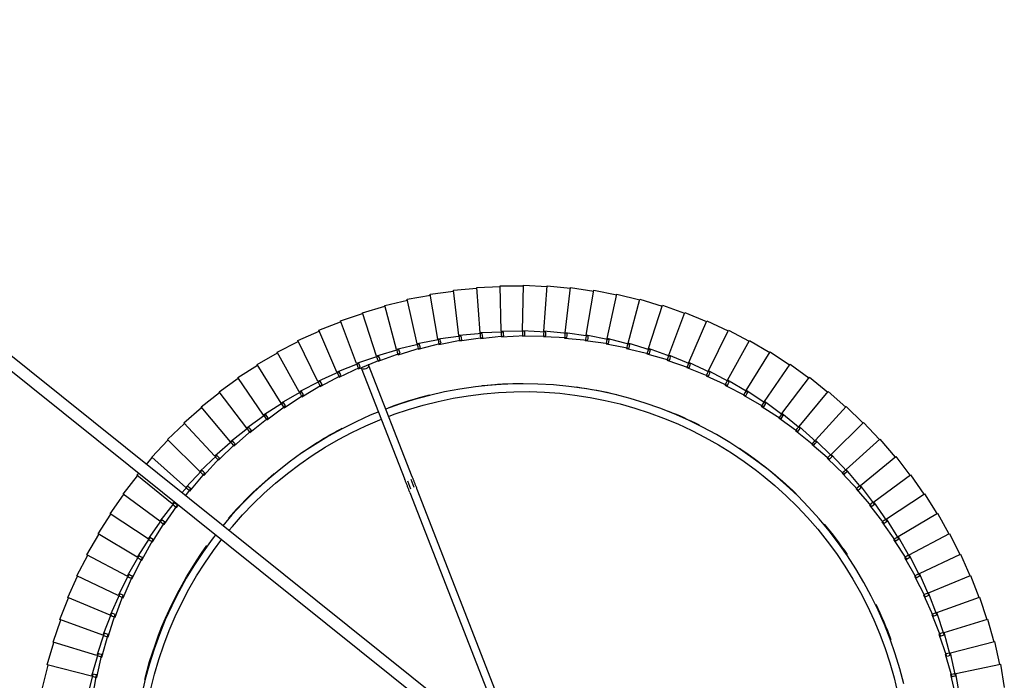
# Model space of a CAD drawing. Header units: millimetres. Extents: x 2868 to 11019, y -1415 to 7989.
# Tile 26 of 83: x 10076 to 10580, y 1189 to 1527. Entities that reach past the tile are written whole.
import ezdxf

# ---------------------------------------------------------------- set-up
doc = ezdxf.new("R2010")
doc.units = ezdxf.units.MM
doc.layers.add('E-LITE-EQPM', color=7, linetype='Continuous', lineweight=20)

# ---------------------------------------------------------------- blocks, each defined once
blk = doc.blocks.new('64314-7L   _Suspended_tensor - 64314-44-7L SAMBA Black_ribbon beige pendant lamp ø450-7L-575794-Planta_PDF Copy 1')
at = {"layer": 'E-LITE-EQPM', "color": 253, "lineweight": 25, "true_color": 0xaaaaaa}
for p, q in [((104.53, 87.61), (572.33, 462.5)), ((576.09, 457.82), (107.79, 82.54)), ((526.85, 324.63), (570.83, 437.49)), ((574.5, 435.88), (530.58, 323.18)), ((364.39, 417.75), (361.6, 429.43)), ((364.34, 429.99), (366.35, 418.15)), ((803.74, 417.95), (806.55, 429.62)), ((808.5, 429.22), (806.48, 417.38)), ((338.74, 424.76), (341.53, 413.08)), ((829.33, 412.68), (831.36, 424.52)), ((363.76, 418.74), (341.15, 412.98)), ((367.11, 407.21), (363.76, 418.74)), ((364.13, 418.83), (365.11, 419.08)), ((365.11, 419.08), (366.46, 419.43)), ((366.46, 419.43), (369.04, 407.7)), ((801.04, 407.52), (804.4, 419.04)), ((804.4, 419.04), (805.37, 418.8)), ((805.37, 418.8), (806.34, 418.55)), ((365.37, 417.95), (364.39, 417.75)), ((366.35, 418.15), (365.37, 417.95)), ((806.34, 418.55), (803.74, 406.82)), ((805.11, 417.66), (803.74, 417.95)), ((806.1, 417.46), (805.11, 417.66)), ((806.48, 417.38), (829.33, 412.68)), ((341.15, 412.98), (344.5, 401.45)), ((366.8, 408.28), (367.76, 408.57)), ((367.76, 408.57), (369.1, 408.98)), ((369.1, 408.98), (372.23, 397.39)), ((797.84, 397.23), (801.75, 408.58)), ((801.75, 408.58), (802.71, 408.29)), ((826.35, 401.03), (828.94, 412.76)), ((366.43, 408.16), (344.12, 401.32)), ((370.32, 396.81), (366.43, 408.16)), ((368.07, 407.45), (367.11, 407.21)), ((369.04, 407.7), (368.07, 407.45)), ((803.66, 407.99), (800.51, 396.41)), ((802.39, 407.17), (801.04, 407.52)), ((803.37, 406.92), (802.39, 407.17)), ((802.71, 408.29), (803.66, 407.99)), ((803.74, 406.82), (826.35, 401.03)), ((344.12, 401.32), (348.02, 389.97)), ((370.91, 398.2), (372.23, 398.67)), ((372.23, 398.67), (375.92, 387.25)), ((822.81, 389.54), (825.96, 401.12)), ((369.6, 397.73), (347.64, 389.82)), ((374.04, 386.57), (369.6, 397.73)), ((369.96, 397.86), (370.91, 398.2)), ((371.28, 397.1), (370.32, 396.81)), ((372.23, 397.39), (371.28, 397.1)), ((794.15, 387.11), (798.6, 398.26)), ((800.48, 397.58), (796.78, 386.16)), ((799.17, 396.82), (797.84, 397.23)), ((798.6, 398.26), (799.54, 397.92)), ((800.14, 396.52), (799.17, 396.82)), ((799.54, 397.92), (800.48, 397.58)), ((800.51, 396.41), (822.81, 389.54)), ((347.64, 389.82), (352.08, 378.67)), ((374.56, 387.99), (375.85, 388.53)), ((375.85, 388.53), (380.08, 377.29)), ((818.72, 378.23), (822.42, 389.65)), ((373.27, 387.45), (351.72, 378.51)), ((378.24, 376.53), (373.27, 387.45)), ((373.63, 387.6), (374.56, 387.99)), ((374.98, 386.91), (374.04, 386.57)), ((375.92, 387.25), (374.98, 386.91)), ((789.98, 377.18), (794.96, 388.1)), ((796.8, 387.33), (792.56, 376.1)), ((795.46, 386.63), (794.15, 387.11)), ((794.96, 388.1), (795.88, 387.72)), ((796.41, 386.29), (795.46, 386.63)), ((795.88, 387.72), (796.8, 387.33)), ((796.78, 386.16), (818.72, 378.23)), ((351.72, 378.51), (356.69, 367.58)), ((378.69, 377.97), (379.95, 378.57)), ((379.95, 378.57), (384.72, 367.55)), ((814.09, 367.13), (818.34, 378.36)), ((377.43, 377.37), (356.33, 367.4)), ((382.92, 366.69), (377.43, 377.37)), ((377.78, 377.54), (378.69, 377.97)), ((379.16, 376.91), (378.24, 376.53)), ((380.08, 377.29), (379.16, 376.91)), ((785.33, 367.46), (790.84, 378.13)), ((792.64, 377.27), (787.86, 366.26)), ((791.27, 376.64), (789.98, 377.18)), ((790.84, 378.13), (791.74, 377.7)), ((792.2, 376.25), (791.27, 376.64)), ((791.74, 377.7), (792.64, 377.27)), ((792.56, 376.1), (814.09, 367.13)), ((383.3, 368.16), (384.53, 368.81)), ((384.53, 368.81), (389.82, 358.04)), ((780.23, 357.97), (786.24, 368.36)), ((786.24, 368.36), (787.12, 367.89)), ((356.33, 367.4), (361.82, 356.72)), ((382.06, 367.5), (361.47, 356.53)), ((388.06, 357.1), (382.06, 367.5)), ((382.41, 367.68), (383.3, 368.16)), ((383.82, 367.12), (382.92, 366.69)), ((384.72, 367.55), (383.82, 367.12)), ((788, 367.42), (782.69, 356.65)), ((786.6, 366.86), (785.33, 367.46)), ((787.51, 366.43), (786.6, 366.86)), ((787.12, 367.89), (788, 367.42)), ((787.86, 366.26), (808.94, 356.26)), ((808.94, 356.26), (813.72, 367.27)), ((387.5, 358.06), (388.37, 358.58)), ((388.37, 358.58), (389.57, 359.29)), ((389.57, 359.29), (395.37, 348.78)), ((774.67, 348.74), (781.18, 358.83)), ((781.18, 358.83), (782.03, 358.32)), ((782.03, 358.32), (782.89, 357.81)), ((361.47, 356.53), (367.47, 346.12)), ((387.17, 357.86), (367.13, 345.91)), ((393.66, 347.76), (387.17, 357.86)), ((388.94, 357.57), (388.06, 357.1)), ((389.82, 358.04), (388.94, 357.57)), ((782.89, 357.81), (777.07, 347.3)), ((781.46, 357.31), (780.23, 357.97)), ((782.35, 356.84), (781.46, 357.31)), ((782.69, 356.65), (803.27, 345.65)), ((803.27, 345.65), (808.58, 356.42)), ((392.73, 348.48), (373.29, 335.58)), ((399.7, 338.7), (392.73, 348.48)), ((393.06, 348.69), (393.9, 349.25)), ((394.52, 348.27), (393.66, 347.76)), ((393.9, 349.25), (395.06, 350.02)), ((395.37, 348.78), (394.52, 348.27)), ((395.06, 350.02), (401.36, 339.8)), ((768.68, 339.79), (775.66, 349.56)), ((777.32, 348.45), (771.01, 338.24)), ((775.87, 348.02), (774.67, 348.74)), ((775.66, 349.56), (776.49, 349)), ((776.74, 347.5), (775.87, 348.02)), ((776.49, 349), (777.32, 348.45)), ((367.13, 345.91), (373.62, 335.81)), ((777.07, 347.3), (797.1, 335.33)), ((797.1, 335.33), (802.91, 345.83)), ((398.74, 339.38), (379.94, 325.56)), ((406.17, 329.94), (398.74, 339.38)), ((399.05, 339.61), (399.87, 340.2)), ((400.53, 339.25), (399.7, 338.7)), ((399.87, 340.2), (400.99, 341.03)), ((401.36, 339.8), (400.53, 339.25)), ((400.99, 341.03), (407.78, 331.12)), ((762.27, 331.13), (769.71, 340.55)), ((771.32, 339.37), (764.52, 329.47)), ((769.85, 339.01), (768.68, 339.79)), ((769.71, 340.55), (770.51, 339.96)), ((770.69, 338.45), (769.85, 339.01)), ((770.51, 339.96), (771.32, 339.37)), ((771.01, 338.24), (790.44, 325.31)), ((373.29, 335.58), (380.25, 325.8)), ((790.44, 325.31), (796.75, 335.53)), ((405.18, 330.57), (387.06, 315.87)), ((406.35, 329.22), (405.18, 330.57)), ((405.48, 330.82), (406.26, 331.45)), ((406.97, 330.53), (406.17, 329.94)), ((406.26, 331.45), (407.35, 332.33)), ((407.78, 331.12), (406.97, 330.53)), ((407.35, 332.33), (408.44, 330.89)), ((755.45, 322.79), (763.33, 331.85)), ((764.88, 330.59), (757.61, 321.03)), ((763.39, 330.3), (762.27, 331.13)), ((763.33, 331.85), (764.1, 331.22)), ((764.21, 329.7), (763.39, 330.3)), ((764.1, 331.22), (764.88, 330.59)), ((764.52, 329.47), (783.3, 315.63)), ((379.94, 325.56), (387.36, 316.13)), ((413.05, 321.5), (410.08, 324.92)), ((411.88, 326.35), (414.6, 322.76)), ((412.32, 322.34), (413.07, 323.02)), ((413.07, 323.02), (414.11, 323.95)), ((414.11, 323.95), (421.82, 314.74)), ((525.62, 318.73), (527.22, 322.83)), ((748.23, 314.79), (756.54, 323.46)), ((756.54, 323.46), (757.28, 322.79)), ((783.3, 315.63), (790.1, 325.53)), ((412.03, 322.09), (394.64, 306.53)), ((420.33, 313.41), (412.03, 322.09)), ((413.82, 322.13), (413.05, 321.5)), ((414.6, 322.76), (413.82, 322.13)), ((501.99, 260.83), (524.28, 318.04)), ((529.09, 322.1), (527.51, 318.05)), ((758.03, 322.13), (750.31, 312.93)), ((756.53, 321.91), (755.45, 322.79)), ((757.31, 321.27), (756.53, 321.91)), ((757.28, 322.79), (758.03, 322.13)), ((757.61, 321.03), (775.71, 306.3)), ((387.06, 315.87), (388.15, 314.62)), ((419.28, 313.94), (402.66, 297.57)), ((427.99, 305.67), (419.28, 313.94)), ((419.56, 314.21), (420.28, 314.92)), ((420.28, 314.92), (421.27, 315.9)), ((421.07, 314.07), (420.33, 313.41)), ((421.82, 314.74), (421.07, 314.07)), ((421.27, 315.9), (429.41, 307.07)), ((528.01, 316.59), (505.71, 259.38)), ((740.64, 307.15), (749.36, 315.4)), ((750.78, 314), (742.63, 305.18)), ((749.27, 313.86), (748.23, 314.79)), ((750.02, 313.19), (749.27, 313.86)), ((749.36, 315.4), (750.07, 314.7)), ((750.07, 314.7), (750.78, 314)), ((750.31, 312.93), (767.68, 297.35)), ((775.71, 306.3), (782.98, 315.86)), ((391.87, 310.32), (394.93, 306.8)), ((427.86, 307.18), (428.81, 308.2)), ((428.81, 308.2), (437.36, 299.77)), ((732.69, 299.87), (741.8, 307.7)), ((741.8, 307.7), (742.47, 306.97)), ((394.64, 306.53), (402.94, 297.85)), ((426.92, 306.15), (411.1, 289)), ((436.01, 298.31), (426.92, 306.15)), ((427.18, 306.43), (427.86, 307.18)), ((428.7, 306.37), (427.99, 305.67)), ((429.41, 307.07), (428.7, 306.37)), ((743.15, 306.24), (734.59, 297.82)), ((741.64, 306.16), (740.64, 307.15)), ((742.35, 305.46), (741.64, 306.16)), ((742.47, 306.97), (743.15, 306.24)), ((742.63, 305.18), (759.23, 288.79)), ((767.68, 297.35), (775.4, 306.55)), ((434.92, 298.73), (419.94, 280.84)), ((444.37, 291.34), (434.92, 298.73)), ((435.17, 299.03), (435.81, 299.81)), ((435.81, 299.81), (436.71, 300.88)), ((436.69, 299.04), (436.01, 298.31)), ((437.36, 299.77), (436.69, 299.04)), ((436.71, 300.88), (445.66, 292.87)), ((724.41, 292.99), (733.87, 300.38)), ((735.15, 298.85), (726.2, 290.85)), ((733.64, 298.85), (732.69, 299.87)), ((734.32, 298.1), (733.64, 298.85)), ((733.87, 300.38), (734.51, 299.61)), ((734.51, 299.61), (735.15, 298.85)), ((734.59, 297.82), (750.38, 280.65)), ((759.23, 288.79), (767.38, 297.61)), ((402.66, 297.57), (411.36, 289.3)), ((443.5, 292.02), (444.11, 292.83)), ((444.11, 292.83), (444.95, 293.94)), ((444.95, 293.94), (454.27, 286.37)), ((445.66, 292.87), (445.01, 292.1)), ((715.8, 286.52), (725.61, 293.44)), ((725.3, 291.92), (724.41, 292.99)), ((725.61, 293.44), (726.21, 292.64)), ((726.21, 292.64), (726.81, 291.85)), ((411.1, 289), (420.19, 281.15)), ((443.26, 291.71), (429.16, 273.12)), ((453.07, 284.78), (443.26, 291.71)), ((445.01, 292.1), (444.37, 291.34)), ((726.81, 291.85), (717.48, 284.29)), ((725.95, 291.15), (725.3, 291.92)), ((726.2, 290.85), (741.15, 272.94)), ((750.38, 280.65), (758.94, 289.06)), ((451.94, 285.1), (438.74, 265.85)), ((462.06, 278.64), (451.94, 285.1)), ((452.16, 285.42), (452.73, 286.25)), ((452.73, 286.25), (453.52, 287.4)), ((453.67, 285.57), (453.07, 284.78)), ((453.52, 287.4), (463.19, 280.29)), ((454.27, 286.37), (453.67, 285.57)), ((706.89, 280.46), (717.02, 286.9)), ((718.14, 285.26), (708.46, 278.15)), ((716.64, 285.4), (715.8, 286.52)), ((717.25, 284.6), (716.64, 285.4)), ((717.02, 286.9), (717.58, 286.08)), ((717.48, 284.29), (731.56, 265.68)), ((717.58, 286.08), (718.14, 285.26)), ((419.94, 280.84), (429.4, 273.45)), ((460.92, 278.91), (448.66, 259.05)), ((471.34, 272.95), (460.92, 278.91)), ((461.12, 279.24), (461.65, 280.1)), ((461.65, 280.1), (462.39, 281.29)), ((462.62, 279.47), (462.06, 278.64)), ((462.39, 281.29), (472.39, 274.65)), ((463.19, 280.29), (462.62, 279.47)), ((697.7, 274.84), (708.12, 280.79)), ((709.17, 279.09), (699.16, 272.46)), ((707.67, 279.31), (706.89, 280.46)), ((708.24, 278.48), (707.67, 279.31)), ((708.12, 280.79), (708.65, 279.94)), ((708.46, 278.15), (721.63, 258.89)), ((708.65, 279.94), (709.17, 279.09)), ((741.15, 272.94), (750.11, 280.93)), ((429.16, 273.12), (438.96, 266.19)), ((470.19, 273.16), (458.9, 252.74)), ((480.88, 267.71), (470.19, 273.16)), ((470.38, 273.5), (470.86, 274.38)), ((470.86, 274.38), (471.54, 275.61)), ((471.86, 273.8), (471.34, 272.95)), ((471.54, 275.61), (481.85, 269.45)), ((472.39, 274.65), (471.86, 273.8)), ((688.25, 269.67), (698.95, 275.11)), ((699.91, 273.36), (689.59, 267.22)), ((698.43, 273.65), (697.7, 274.84)), ((698.96, 272.79), (698.43, 273.65)), ((698.95, 275.11), (699.43, 274.24)), ((699.16, 272.46), (711.39, 252.59)), ((699.43, 274.24), (699.91, 273.36)), ((731.56, 265.68), (740.89, 273.24)), ((479.72, 267.86), (469.43, 246.92)), ((490.67, 262.93), (479.72, 267.86)), ((479.89, 268.21), (480.34, 269.12)), ((480.34, 269.12), (480.95, 270.37)), ((481.37, 268.58), (480.88, 267.71)), ((480.95, 270.37), (491.55, 264.72)), ((481.85, 269.45), (481.37, 268.58)), ((678.56, 264.95), (689.51, 269.88)), ((690.39, 268.08), (679.79, 262.45)), ((688.92, 268.44), (688.25, 269.67)), ((689.41, 267.56), (688.92, 268.44)), ((689.51, 269.88), (689.95, 268.98)), ((689.95, 268.98), (690.39, 268.08)), ((438.74, 265.85), (448.87, 259.4)), ((489.5, 263.03), (480.22, 241.62)), ((500.67, 258.62), (489.5, 263.03)), ((489.65, 263.38), (490.05, 264.31)), ((490.05, 264.31), (490.61, 265.59)), ((490.61, 265.59), (501.46, 260.45)), ((491.11, 263.82), (490.67, 262.93)), ((491.55, 264.72), (491.11, 263.82)), ((668.66, 260.71), (679.83, 265.1)), ((680.62, 263.27), (669.76, 258.15)), ((679.17, 263.7), (678.56, 264.95)), ((679.62, 262.79), (679.17, 263.7)), ((679.79, 262.45), (690.05, 241.49)), ((679.83, 265.1), (680.23, 264.19)), ((680.23, 264.19), (680.62, 263.27)), ((689.59, 267.22), (700.85, 246.78)), ((721.63, 258.89), (731.31, 265.99)), ((448.66, 259.05), (459.09, 253.09)), ((499.5, 258.67), (491.26, 236.84)), ((510.86, 254.8), (499.5, 258.67)), ((499.63, 259.03), (499.99, 259.97)), ((499.99, 259.97), (500.48, 261.28)), ((500.48, 261.28), (511.57, 256.67)), ((501.06, 259.54), (500.67, 258.62)), ((501.46, 260.45), (501.06, 259.54)), ((510.12, 256.12), (510.55, 257.45)), ((510.55, 257.45), (521.85, 253.38)), ((658.56, 256.95), (669.93, 260.8)), ((670.64, 258.93), (659.54, 254.33)), ((669.21, 259.43), (668.66, 260.71)), ((669.61, 258.5), (669.21, 259.43)), ((669.76, 258.15), (679.01, 236.72)), ((669.93, 260.8), (670.29, 259.86)), ((670.29, 259.86), (670.64, 258.93)), ((711.39, 252.59), (721.4, 259.22)), ((458.9, 252.74), (469.6, 247.28)), ((509.69, 254.79), (502.51, 232.59)), ((521.23, 251.48), (509.69, 254.79)), ((509.81, 255.16), (510.12, 256.12)), ((511.22, 255.74), (510.86, 254.8)), ((511.57, 256.67), (511.22, 255.74)), ((520.16, 251.79), (520.43, 252.76)), ((520.43, 252.76), (520.79, 254.11)), ((520.79, 254.11), (532.27, 250.58)), ((521.54, 252.43), (521.23, 251.48)), ((521.85, 253.38), (521.54, 252.43)), ((637.89, 250.9), (649.58, 253.64)), ((648.3, 253.68), (659.84, 256.97)), ((648.73, 252.35), (648.3, 253.68)), ((649.03, 251.39), (648.73, 252.35)), ((660.45, 255.07), (649.15, 251.02)), ((649.58, 253.64), (649.84, 252.67)), ((649.84, 252.67), (650.1, 251.71)), ((659.05, 255.64), (658.56, 256.95)), ((659.41, 254.7), (659.05, 255.64)), ((659.54, 254.33), (667.75, 232.49)), ((659.84, 256.97), (660.15, 256.02)), ((660.15, 256.02), (660.45, 255.07)), ((700.85, 246.78), (711.17, 252.92)), ((520.06, 251.41), (513.95, 228.89)), ((531.75, 248.66), (520.06, 251.41)), ((530.58, 248.53), (525.56, 225.74)), ((542.39, 246.34), (530.58, 248.53)), ((530.66, 248.91), (530.88, 249.89)), ((530.88, 249.89), (531.18, 251.26)), ((531.18, 251.26), (542.81, 248.29)), ((532.01, 249.62), (531.75, 248.66)), ((532.27, 250.58), (532.01, 249.62)), ((541.29, 246.54), (541.46, 247.54)), ((541.46, 247.54), (541.7, 248.91)), ((541.7, 248.91), (553.46, 246.5)), ((542.6, 247.31), (542.39, 246.34)), ((542.81, 248.29), (542.6, 247.31)), ((616.73, 246.86), (628.63, 248.46)), ((627.36, 248.62), (639.17, 250.8)), ((627.66, 247.26), (627.36, 248.62)), ((627.87, 246.27), (627.66, 247.26)), ((639.59, 248.85), (627.96, 245.89)), ((628.63, 248.46), (628.8, 247.48)), ((628.8, 247.48), (628.96, 246.5)), ((638.25, 249.55), (637.89, 250.9)), ((638.52, 248.58), (638.25, 249.55)), ((650.1, 251.71), (638.62, 248.2)), ((638.62, 248.2), (644.69, 225.67)), ((639.17, 250.8), (639.38, 249.82)), ((639.38, 249.82), (639.59, 248.85)), ((649.15, 251.02), (656.31, 228.81)), ((469.43, 246.92), (480.37, 241.99)), ((541.23, 246.16), (537.31, 223.16)), ((553.12, 244.54), (541.23, 246.16)), ((551.97, 244.3), (549.16, 221.14)), ((563.94, 243.25), (551.97, 244.3)), ((552.02, 244.69), (552.14, 245.69)), ((552.14, 245.69), (552.31, 247.08)), ((552.31, 247.08), (564.18, 245.23)), ((553.29, 245.52), (553.12, 244.54)), ((553.46, 246.5), (553.29, 245.52)), ((562.8, 242.96), (561.1, 219.69)), ((574.8, 242.49), (562.8, 242.96)), ((562.83, 243.35), (562.9, 244.36)), ((562.9, 244.36), (563, 245.75)), ((563, 245.75), (574.94, 244.48)), ((564.06, 244.24), (563.94, 243.25)), ((564.18, 245.23), (564.06, 244.24)), ((573.68, 242.14), (573.1, 218.82)), ((573.68, 242.53), (573.71, 243.54)), ((585.68, 242.25), (573.68, 242.14)), ((573.71, 243.54), (573.74, 244.94)), ((573.74, 244.94), (585.73, 244.24)), ((574.87, 243.48), (574.8, 242.49)), ((574.94, 244.48), (574.87, 243.48)), ((584.51, 244.64), (596.52, 244.52)), ((584.55, 243.25), (584.51, 244.64)), ((584.57, 242.24), (584.55, 243.25)), ((596.57, 242.53), (584.58, 241.85)), ((585.71, 243.24), (585.68, 242.25)), ((585.73, 244.24), (585.71, 243.24)), ((595.28, 244.86), (607.28, 245.32)), ((595.38, 243.47), (595.28, 244.86)), ((595.46, 242.47), (595.38, 243.47)), ((607.42, 243.33), (595.48, 242.08)), ((596.52, 244.52), (596.54, 243.53)), ((596.54, 243.53), (596.57, 242.53)), ((606.03, 245.6), (617.99, 246.64)), ((606.2, 244.22), (606.03, 245.6)), ((606.32, 243.22), (606.2, 244.22)), ((618.23, 244.66), (606.36, 242.83)), ((606.36, 242.83), (609.14, 219.66)), ((607.28, 245.32), (607.35, 244.33)), ((607.35, 244.33), (607.42, 243.33)), ((616.96, 245.48), (616.73, 246.86)), ((617.13, 244.49), (616.96, 245.48)), ((628.96, 246.5), (617.2, 244.1)), ((617.2, 244.1), (621.09, 221.1)), ((617.99, 246.64), (618.11, 245.65)), ((618.11, 245.65), (618.23, 244.66)), ((627.96, 245.89), (632.94, 223.1)), ((690.05, 241.49), (700.65, 247.13)), ((480.22, 241.62), (491.39, 237.21)), ((584.58, 241.85), (585.12, 218.52)), ((595.48, 242.08), (597.15, 218.8)), ((667.75, 232.49), (678.85, 237.09)), ((679.01, 236.72), (689.87, 241.85)), ((491.26, 236.84), (502.63, 232.97)), ((502.51, 232.59), (514.05, 229.28)), ((656.31, 228.81), (667.61, 232.86)), ((513.95, 228.89), (525.64, 226.14)), ((644.69, 225.67), (656.18, 229.18)), ((525.56, 225.74), (537.37, 223.55)), ((537.31, 223.16), (549.2, 221.54)), ((621.09, 221.1), (632.85, 223.49)), ((632.94, 223.1), (644.58, 226.06)), ((549.16, 221.14), (561.13, 220.09)), ((561.1, 219.69), (573.1, 219.22)), ((573.1, 218.82), (585.11, 218.92)), ((585.12, 218.52), (597.11, 219.2)), ((597.15, 218.8), (609.09, 220.06)), ((609.14, 219.66), (621.01, 221.49))]:
    blk.add_line(p, q, dxfattribs=at)
at = {"layer": 'E-LITE-EQPM', "color": 253, "lineweight": 25, "true_color": 0xaaaaaa, "flags": 128}
for points in [[(427.48, 346.17), (425.61, 348.56), (420.92, 355.04), (416.49, 361.7), (412.34, 368.53), (408.46, 375.53), (404.86, 382.67), (401.55, 389.96), (398.54, 397.37), (395.82, 404.89), (393.41, 412.52), (391.3, 420.24), (389.51, 428.03)], [(394.19, 425.33), (396.09, 417.72), (398.3, 410.2), (400.8, 402.77), (403.59, 395.44), (406.68, 388.24), (410.05, 381.16), (413.71, 374.23), (417.64, 367.44), (421.83, 360.82), (426.29, 354.37), (430.58, 348.66)], [(707.82, 316.07), (713.84, 321.09), (719.65, 326.35), (725.25, 331.84), (730.62, 337.55), (735.76, 343.47), (740.66, 349.59), (745.32, 355.9), (749.71, 362.39), (753.84, 369.05), (757.71, 375.87), (761.29, 382.84), (764.6, 389.95), (767.62, 397.19), (770.34, 404.54), (772.77, 411.99), (774.9, 419.53), (776.73, 427.16)], [(779.82, 422.71), (777.81, 414.97), (775.5, 407.31), (772.88, 399.75), (769.96, 392.31), (766.74, 384.98), (763.24, 377.79), (759.45, 370.75), (755.38, 363.86), (751.04, 357.14), (746.43, 350.6), (741.57, 344.25), (736.45, 338.1), (731.1, 332.16), (725.51, 326.44), (719.69, 320.94), (713.66, 315.68), (710.32, 312.95)], [(434.17, 344.22), (435.96, 342.03), (441.16, 336.16), (446.58, 330.51), (452.23, 325.07), (458.1, 319.87), (464.16, 314.9), (470.42, 310.18), (476.86, 305.72), (483.48, 301.52), (490.26, 297.58), (497.19, 293.92), (504.26, 290.54), (511.47, 287.44), (512.39, 287.09)], [(510.93, 283.38), (506.56, 285.15), (499.27, 288.45), (492.12, 292.03), (485.12, 295.89), (478.28, 300.04), (471.6, 304.45), (465.11, 309.13), (458.82, 314.06), (452.72, 319.24), (446.84, 324.66), (441.18, 330.31), (435.74, 336.18), (431.03, 341.71)], [(526.85, 324.63), (526.7, 324.26), (526.56, 323.88), (526.41, 323.51), (526.27, 323.14), (526.13, 322.78), (525.99, 322.41), (525.85, 322.05), (525.71, 321.7), (525.57, 321.35), (525.44, 321), (525.3, 320.66), (525.17, 320.33), (525.05, 320), (524.92, 319.68), (524.8, 319.37), (524.68, 319.06), (524.57, 318.77), (524.46, 318.48), (524.35, 318.21), (524.28, 318.04)], [(528.01, 316.59), (528.11, 316.86), (528.22, 317.14), (528.33, 317.42), (528.45, 317.72), (528.57, 318.03), (528.69, 318.34), (528.82, 318.67), (528.95, 318.99), (529.08, 319.33), (529.21, 319.67), (529.35, 320.02), (529.48, 320.37), (529.62, 320.73), (529.76, 321.09), (529.91, 321.46), (530.05, 321.83), (530.19, 322.2), (530.34, 322.57), (530.48, 322.94), (530.58, 323.18)], [(710.32, 312.95), (703.98, 308.07), (697.45, 303.45), (690.74, 299.1), (683.86, 295.02), (676.83, 291.21), (669.64, 287.69), (662.32, 284.46), (654.88, 281.53), (647.33, 278.89), (639.68, 276.56), (631.94, 274.54), (624.12, 272.83), (616.25, 271.43), (608.32, 270.35), (600.36, 269.59), (592.37, 269.14), (584.37, 269.02), (576.38, 269.22), (568.39, 269.73), (560.44, 270.56), (552.52, 271.72), (544.66, 273.18), (536.86, 274.96), (529.14, 277.05), (521.51, 279.45), (514.45, 281.98)], [(515.91, 285.74), (518.79, 284.63), (526.21, 282.12), (533.73, 279.91), (541.34, 278), (549.01, 276.4), (556.74, 275.1), (564.52, 274.12), (572.33, 273.44), (580.16, 273.08), (588, 273.04), (595.83, 273.3), (603.65, 273.88), (611.44, 274.77), (619.19, 275.98), (626.88, 277.49), (634.5, 279.31), (642.05, 281.43), (649.51, 283.85), (656.86, 286.57), (664.1, 289.57), (671.21, 292.87), (678.19, 296.45), (685.01, 300.3), (691.68, 304.43), (698.18, 308.82), (704.49, 313.46), (707.82, 316.07)]]:
    blk.add_lwpolyline(points, dxfattribs=at)
at = {"layer": 'E-LITE-EQPM', "color": 253, "lineweight": 25, "true_color": 0xaaaaaa}
for start, end in [(194.017, 215.7995), (334.2231, 339.8367), (320.2317, 325.779), (220.9394, 230.2711), (308.7079, 314.1462), (303.4943, 308.7079), (235.3442, 242.3201), (291.7006, 296.6206), (249.8382, 256.0371), (277.7435, 283.78), (263.8435, 269.9052)]:
    blk.add_arc((585.26, 469.01), 200.2, start, end, dxfattribs=at)
for start_param, end_param in [(3.141593, 6.283185), (2.879793, 3.141593)]:
    blk.add_ellipse((503.85, 260.11), major_axis=(-1.86, 0.73), ratio=0.707107, start_param=start_param, end_param=end_param, dxfattribs=at)

msp = doc.modelspace()

# ---------------------------------------------------------------- block references
at = {"layer": 'E-LITE-EQPM', "color": 253, "lineweight": 25, "true_color": 0xaaaaaa, "extrusion": (0, 0, -1), "rotation": 179.9999950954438}
msp.add_blockref('64314-7L   _Suspended_tensor - 64314-44-7L SAMBA Black_ribbon beige pendant lamp ø450-7L-575794-Planta_PDF Copy 1', (-9748.88, 1609.41), dxfattribs=at)

doc.saveas('drawing.dxf')
